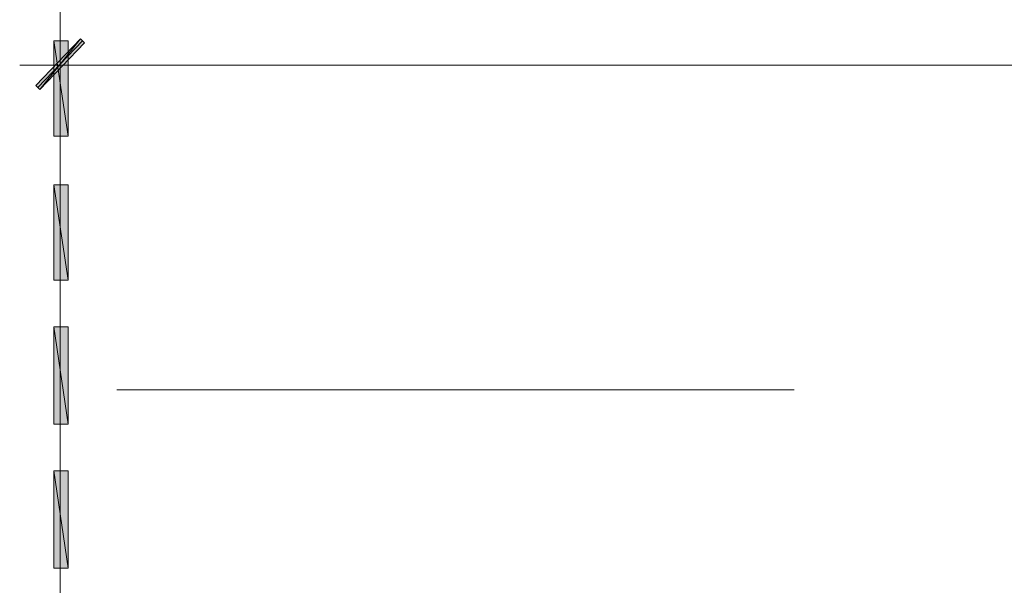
# Model space of a CAD drawing. Header units: inches. Extents: x 1504 to 12593, y -807 to 3183.
# Tile 72 of 256: x 2838 to 3043, y 1816 to 1934. Entities that reach past the tile are written whole.
import ezdxf

# ---------------------------------------------------------------- set-up
doc = ezdxf.new("R2010")
doc.units = ezdxf.units.IN
doc.header["$MEASUREMENT"] = 0
doc.layers.add('at_Entity', color=7, linetype='Continuous')
doc.layers.add('at_Solid', color=7, linetype='Continuous')

msp = doc.modelspace()

# ---------------------------------------------------------------- hatches: boundary and pattern name
at = {"layer": 'at_Solid', "lineweight": 15}
for points in [[(2841.59, 1919.98), (2842.43, 1919.13), (2850.91, 1929.69)], [(2842.43, 1919.13), (2850.91, 1929.69), (2851.74, 1928.85)], [(2845.38, 1909.42), (2848.34, 1909.42), (2845.38, 1929.27)], [(2848.34, 1909.42), (2845.38, 1929.27), (2848.34, 1929.27)], [(2845.38, 1879.42), (2848.34, 1879.42), (2845.38, 1899.28)], [(2848.34, 1879.42), (2845.38, 1899.28), (2848.34, 1899.28)], [(2845.38, 1849.43), (2848.34, 1849.43), (2845.38, 1869.71)], [(2848.34, 1849.43), (2845.38, 1869.71), (2848.34, 1869.71)], [(2845.38, 1819.45), (2848.34, 1819.45), (2845.38, 1839.72)], [(2848.34, 1819.45), (2845.38, 1839.72), (2848.34, 1839.72)]]:
    msp.add_hatch(color=7, dxfattribs=at).paths.add_polyline_path(points)

# ---------------------------------------------------------------- linework, layer by layer
at = {"layer": 'at_Entity', "color": 7, "lineweight": 15}
for p, q in [((2846.67, 1962.21), (2846.67, 559.42)), ((2846.67, 1917.02), (2846.67, 1931.8)), ((2850.91, 1929.69), (2841.59, 1919.98)), ((2851.3, 1929.27), (2842.04, 1919.55)), ((2842.43, 1919.13), (2850.91, 1929.69)), ((2842.43, 1919.13), (2850.91, 1929.69)), ((2851.74, 1928.85), (2842.43, 1919.13)), ((2848.34, 1909.42), (2845.38, 1929.27)), ((2845.38, 1929.27), (2845.38, 1909.42)), ((2848.34, 1909.42), (2845.38, 1929.27)), ((2845.38, 1929.27), (2848.34, 1929.27)), ((2848.34, 1929.27), (2848.34, 1909.42)), ((2850.91, 1929.69), (2851.74, 1928.85)), ((2854.7, 1924.2), (2838.24, 1924.2)), ((3461.67, 1924.2), (2852.19, 1924.2)), ((2841.59, 1919.98), (2842.43, 1919.13)), ((2845.38, 1909.42), (2848.34, 1909.42)), ((2848.34, 1879.42), (2845.38, 1899.28)), ((2845.38, 1899.28), (2845.38, 1879.42)), ((2848.34, 1879.42), (2845.38, 1899.28)), ((2845.38, 1899.28), (2848.34, 1899.28)), ((2848.34, 1899.28), (2848.34, 1879.42)), ((2845.38, 1879.42), (2848.34, 1879.42)), ((2848.34, 1849.43), (2845.38, 1869.71)), ((2845.38, 1869.71), (2845.38, 1849.43)), ((2848.34, 1849.43), (2845.38, 1869.71)), ((2845.38, 1869.71), (2848.34, 1869.71)), ((2848.34, 1869.71), (2848.34, 1849.43)), ((2999.58, 1856.61), (2858.49, 1856.61)), ((2845.38, 1849.43), (2848.34, 1849.43)), ((2848.34, 1819.45), (2845.38, 1839.72)), ((2845.38, 1839.72), (2845.38, 1819.45)), ((2848.34, 1819.45), (2845.38, 1839.72)), ((2845.38, 1839.72), (2848.34, 1839.72)), ((2848.34, 1839.72), (2848.34, 1819.45)), ((2845.38, 1819.45), (2848.34, 1819.45))]:
    msp.add_line(p, q, dxfattribs=at)

doc.saveas('drawing.dxf')
